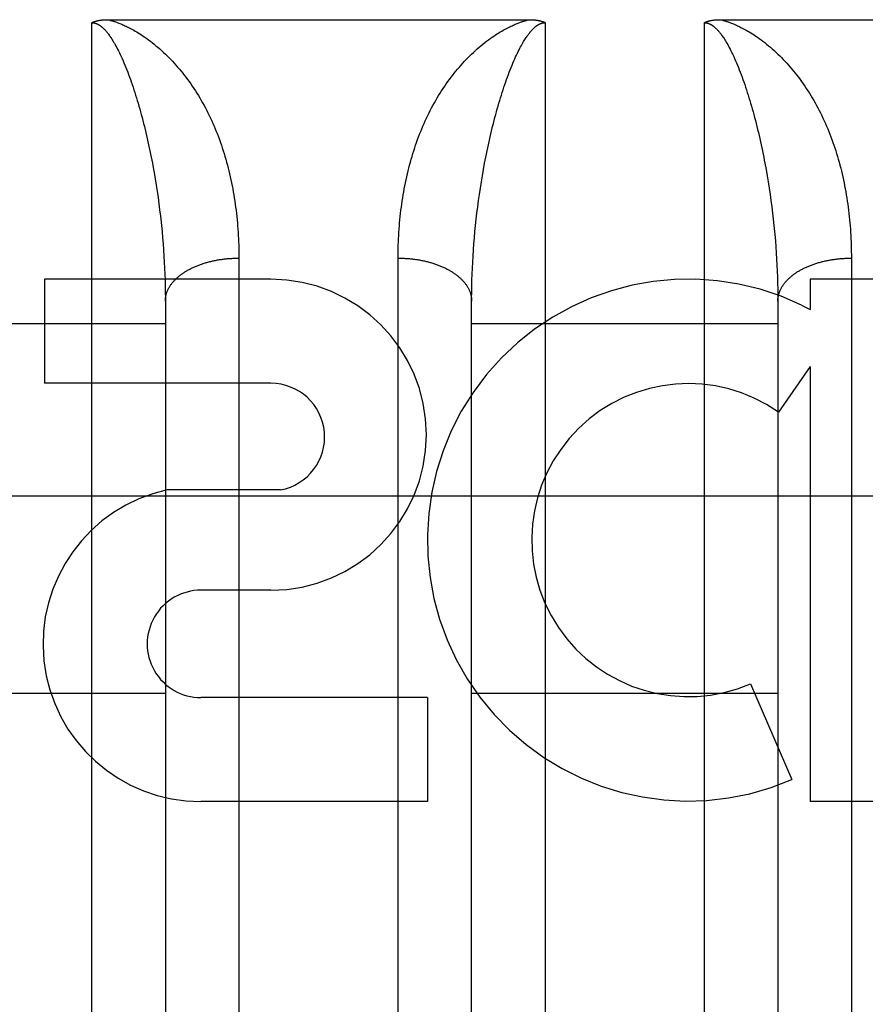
# Model space of a CAD drawing. Header units: inches. Extents: x 0 to 215, y 0 to 139.
# Tile 26 of 91: x 68.651 to 68.996, y 33.815 to 34.217. Entities that reach past the tile are written whole.
import ezdxf

# ---------------------------------------------------------------- set-up
doc = ezdxf.new("R2010")
doc.units = ezdxf.units.IN
doc.header["$LTSCALE"] = 11.835443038
doc.header["$MEASUREMENT"] = 0
doc.linetypes.add('HIDDEN', pattern=[0.2, 0.1, -0.1])
doc.layers.add('02___PRT_ALL_AXES', color=7, linetype='CONTINUOUS')
doc.layers.add('DEFAULT_2', color=8, linetype='HIDDEN')

msp = doc.modelspace()

# ---------------------------------------------------------------- linework, layer by layer
at = {"layer": '02___PRT_ALL_AXES', "color": 8, "linetype": 'HIDDEN'}
for p, q in [((68.7537004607, 34.1109962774), (68.6612760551, 34.1109962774)), ((68.6612760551, 34.1109962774), (68.6612760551, 34.06855826)), ((69.1299765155, 34.1109962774), (68.9738462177, 34.1109962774)), ((68.9738462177, 34.1109962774), (68.9738462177, 34.0987172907)), ((68.9703355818, 34.1004901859), (68.9738462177, 34.0987172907)), ((68.9738462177, 34.0753704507), (68.9608387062, 34.0568146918)), ((68.9738462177, 34.0753704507), (68.9738462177, 33.8977745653)), ((68.7537004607, 34.06855826), (68.6612760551, 34.06855826)), ((68.7576250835, 34.0250426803), (68.7113499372, 34.0250426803)), ((68.7537004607, 33.9840820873), (68.7251876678, 33.9840820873)), ((68.9494640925, 33.945872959), (68.9663898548, 33.9067653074)), ((68.81757423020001, 33.9402125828), (68.7251498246, 33.9402125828)), ((68.81757423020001, 33.9402125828), (68.81757423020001, 33.8977745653)), ((68.81757423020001, 33.8977745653), (68.7251498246, 33.8977745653)), ((69.1299765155, 33.8977745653), (68.9738462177, 33.8977745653))]:
    msp.add_line(p, q, dxfattribs=at)
for centre, radius, start, end in [((68.7537004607, 34.04753918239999), 0.063457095, 270, 90), ((68.92407787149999, 34.0045297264), 0.1065278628, 64.2636228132, 293.4027352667), ((68.7537004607, 34.0466234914), 0.0219347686, 280.3070025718, 90), ((68.92407787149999, 34.0045297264), 0.0639146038, 54.8894786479, 293.4026089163), ((68.7250627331, 33.9621473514), 0.0643728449, 102.2994751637, 270.0775167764), ((68.7251498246, 33.9621473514), 0.0219347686, 89.9011497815, 270)]:
    msp.add_arc(centre, radius, start, end, dxfattribs=at)
at = {"layer": 'DEFAULT_2', "color": 8, "linetype": 'HIDDEN'}
for p, q in [((68.6806310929, 33.4049962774), (68.6806310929, 34.2157896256)), ((68.68700947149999, 34.2169987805), (68.8590359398, 34.2169996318)), ((68.8656310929, 34.2157896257), (68.8656310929, 33.4049962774)), ((68.9306310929, 33.4049962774), (68.9306310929, 34.2157896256)), ((68.9370097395, 34.2169987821), (69.1090359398, 34.2169996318)), ((68.9553273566, 34.1583598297), (68.9557942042, 34.1558246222)), ((68.706019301, 34.1545559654), (68.70645290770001, 34.1520173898)), ((68.8400233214, 34.1532868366), (68.84046798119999, 34.1558246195)), ((68.9557942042, 34.1558246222), (68.956238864, 34.153286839)), ((68.70645290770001, 34.1520173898), (68.7068644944, 34.1494781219)), ((68.8392001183, 34.1482085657), (68.8396007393, 34.1507477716)), ((68.8396007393, 34.1507477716), (68.8400233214, 34.1532868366)), ((68.956238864, 34.153286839), (68.9566614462, 34.1507477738)), ((68.9566614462, 34.1507477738), (68.9570620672, 34.1482085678)), ((68.7068644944, 34.1494781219), (68.7072541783, 34.1469392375)), ((68.7072541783, 34.1469392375), (68.70762207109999, 34.1444017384)), ((68.8388213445, 34.1456702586), (68.8392001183, 34.1482085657)), ((68.9570620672, 34.1482085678), (68.9574408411, 34.1456702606)), ((68.70762207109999, 34.1444017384), (68.7079682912, 34.1418664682)), ((68.838128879, 34.1405999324), (68.83846430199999, 34.1431337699)), ((68.83846430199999, 34.1431337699), (68.8388213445, 34.1456702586)), ((68.9574408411, 34.1456702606), (68.9577978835, 34.1431337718)), ((68.9577978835, 34.1431337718), (68.9581333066, 34.1405999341)), ((68.7079682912, 34.1418664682), (68.7082929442, 34.1393342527)), ((68.8375224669, 34.1355431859), (68.83781496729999, 34.1380695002)), ((68.83781496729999, 34.1380695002), (68.838128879, 34.1405999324)), ((68.9581333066, 34.1405999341), (68.9584472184, 34.1380695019)), ((68.9584472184, 34.1380695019), (68.9587397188, 34.1355431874)), ((68.7087397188, 34.1355431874), (68.7090109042, 34.133021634)), ((68.8372512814, 34.13302163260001), (68.8375224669, 34.1355431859)), ((68.9587397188, 34.1355431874), (68.9590109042, 34.133021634)), ((68.7090109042, 34.133021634), (68.7092608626, 34.1305054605)), ((68.7092608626, 34.1305054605), (68.70948967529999, 34.1279952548)), ((68.8367725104, 34.1279952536), (68.8370013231, 34.1305054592)), ((68.8370013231, 34.1305054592), (68.8372512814, 34.13302163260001)), ((68.70948967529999, 34.1279952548), (68.7096974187, 34.1254915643)), ((68.836564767, 34.1254915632), (68.8367725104, 34.1279952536)), ((68.95937790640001, 34.1292495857), (68.9595961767, 34.126742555)), ((68.9595961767, 34.126742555), (68.9597934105, 34.1242423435)), ((68.7096974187, 34.1254915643), (68.7098841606, 34.1229949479)), ((68.7098841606, 34.1229949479), (68.7100499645, 34.1205059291)), ((68.8362122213, 34.1205059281), (68.8363780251, 34.1229949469)), ((68.8363780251, 34.1229949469), (68.836564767, 34.1254915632)), ((68.9597934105, 34.1242423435), (68.9599696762, 34.1217494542)), ((68.7100499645, 34.1205059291), (68.7101948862, 34.1180250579)), ((68.7101948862, 34.1180250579), (68.710318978, 34.115552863)), ((68.7406259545, 34.1209751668), (68.7406310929, 33.7757587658)), ((68.8056354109, 33.7744935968), (68.8056310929, 34.1196472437)), ((68.8359432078, 34.1155528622), (68.8360672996, 34.118025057)), ((68.8360672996, 34.118025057), (68.8362122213, 34.1205059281)), ((68.9599696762, 34.1217494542), (68.9601250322, 34.1192644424)), ((68.9601250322, 34.1192644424), (68.96025953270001, 34.116787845)), ((68.9906259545, 34.1209751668), (68.9906310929, 33.7757587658)), ((68.710318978, 34.115552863), (68.7104222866, 34.1130899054)), ((68.8358398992, 34.1130899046), (68.8359432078, 34.1155528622)), ((68.96025953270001, 34.116787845), (68.9603732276, 34.114320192)), ((68.9603732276, 34.114320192), (68.9604661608, 34.1118620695)), ((68.7104222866, 34.1130899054), (68.7105048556, 34.1106367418)), ((68.7105048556, 34.1106367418), (68.71056672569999, 34.1081939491)), ((68.8356954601, 34.1081939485), (68.83575733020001, 34.1106367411)), ((68.83575733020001, 34.1106367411), (68.8358398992, 34.1130899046)), ((68.9604661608, 34.1118620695), (68.9605383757, 34.1094140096)), ((68.71056672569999, 34.1081939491), (68.7106079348, 34.1057621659)), ((68.83565425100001, 34.1057621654), (68.8356954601, 34.1081939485)), ((68.9605383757, 34.1094140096), (68.9605899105, 34.1069766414)), ((68.7106079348, 34.1057621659), (68.7106285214, 34.1033419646)), ((68.7106285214, 34.1033419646), (68.7106310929, 33.7961388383)), ((68.8356310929, 33.7961388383), (68.83563366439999, 34.1033419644)), ((68.83563366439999, 34.1033419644), (68.83565425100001, 34.1057621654)), ((68.9606285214, 34.1033419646), (68.9606310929, 33.7961388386)), ((68.5856310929, 34.0929962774), (68.7106310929, 34.0929962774)), ((68.8356310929, 34.0929962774), (68.9606310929, 34.0929962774)), ((93.39813109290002, 34.0224922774), (66.7941310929, 34.0224922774)), ((68.5856310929, 33.9419962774), (68.7106310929, 33.9419962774)), ((68.8356310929, 33.9419962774), (68.9606310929, 33.9419962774))]:
    msp.add_line(p, q, dxfattribs=at)
for points in [[(68.6806310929, 34.2157896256), (68.680716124, 34.2158348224), (68.6808033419, 34.2158793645), (68.680892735, 34.2159232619), (68.68098433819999, 34.2159664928), (68.6810781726, 34.2160090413), (68.6811742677, 34.2160508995), (68.6812726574, 34.2160920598), (68.6813733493, 34.2161325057), (68.6814763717, 34.2161722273), (68.68158169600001, 34.2162111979), (68.6816893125, 34.2162493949), (68.6817991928, 34.2162867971), (68.6819112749, 34.2163233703), (68.68202565, 34.2163591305), (68.6821423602, 34.2163940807), (68.6822614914, 34.2164282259), (68.6823831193, 34.2164615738), (68.6825073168, 34.2164941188), (68.6826341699, 34.2165258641), (68.68276371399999, 34.216556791), (68.6828959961, 34.2165868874), (68.6830310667, 34.216616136), (68.683168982, 34.2166445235), (68.6833097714, 34.2166720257), (68.68345348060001, 34.2166986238), (68.6836001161, 34.2167242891), (68.6837496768, 34.2167489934), (68.6839022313, 34.2167727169), (68.6840578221, 34.2167954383), (68.6842165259, 34.2168171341), (68.6843784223, 34.2168377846), (68.6845435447, 34.21685735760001), (68.6847119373, 34.2168758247), (68.6848836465, 34.2168931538), (68.68505871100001, 34.216909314), (68.6852371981, 34.2169242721), (68.6854191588, 34.2169379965), (68.6856046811, 34.2169504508), (68.6857938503, 34.2169616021), (68.68598672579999, 34.2169714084), (68.6861833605, 34.2169798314), (68.6863838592, 34.2169868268), (68.6865883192, 34.2169923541), (68.6867968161, 34.2169963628), (68.68700947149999, 34.2169987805)], [(68.6806310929, 34.2157896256), (68.6806849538, 34.2157893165), (68.6807389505, 34.2157883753), (68.6807930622, 34.2157868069), (68.6808473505, 34.2157845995), (68.6809018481, 34.2157817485), (68.68095662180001, 34.2157782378), (68.6810117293, 34.2157740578), (68.6810672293, 34.2157691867), (68.681123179, 34.2157636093), (68.6811796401, 34.2157572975), (68.681236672, 34.2157502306), (68.68129433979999, 34.2157423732), (68.6813527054, 34.2157336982), (68.6814118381, 34.2157241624), (68.6814718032, 34.2157137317), (68.6815326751, 34.2157023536), (68.6815945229, 34.2156899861), (68.6816574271, 34.215676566), (68.681721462, 34.2156620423), (68.6817867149, 34.2156463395), (68.6818532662, 34.2156293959), (68.6819212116, 34.2156111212), (68.6819906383, 34.2155914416), (68.6820616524, 34.2155702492), (68.6821343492, 34.2155474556), (68.6822088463, 34.2155229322), (68.6822852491, 34.215496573), (68.682363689, 34.2154682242), (68.6824442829, 34.2154377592), (68.68252717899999, 34.2154049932), (68.6826125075, 34.2153697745), (68.6827004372, 34.2153318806), (68.6827911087, 34.2152911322), (68.6828847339, 34.2152472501), (68.6829815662, 34.2151999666), (68.6830816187, 34.2151490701), (68.6831851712, 34.2150942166), (68.6832916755, 34.215035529), (68.683400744, 34.2149730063), (68.6835121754, 34.2149066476), (68.6836255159, 34.2148365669), (68.6837411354, 34.2147623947), (68.6838592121, 34.2146838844), (68.6839798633, 34.2146007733), (68.6841032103, 34.2145128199), (68.68422941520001, 34.2144196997), (68.6843586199, 34.2143211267), (68.6844910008, 34.2142167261), (68.6846267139, 34.2141061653), (68.6847659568, 34.2139890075), (68.68490890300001, 34.2138648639), (68.6850557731, 34.213733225), (68.6852067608, 34.2135936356), (68.6853621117, 34.2134455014), (68.6855220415, 34.2132882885), (68.6856868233, 34.2131213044), (68.68585669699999, 34.2129439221), (68.6860319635, 34.2127553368), (68.6862128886, 34.212554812), (68.6863998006, 34.2123414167), (68.6865929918, 34.2121142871), (68.6867928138, 34.211872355), (68.68699958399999, 34.2116146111), (68.687213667, 34.2113398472), (68.68743540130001, 34.2110468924), (68.6876651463, 34.2107344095), (68.6879032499, 34.2104010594), (68.68815004, 34.2100454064), (68.6884058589, 34.2096659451), (68.68867095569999, 34.2092612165), (68.68894563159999, 34.2088295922), (68.6892300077, 34.208369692), (68.68952430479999, 34.2078798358), (68.6898284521, 34.2073588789), (68.6901425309, 34.2068052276), (68.69046622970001, 34.2062181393), (68.69079943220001, 34.2055962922), (68.6911415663, 34.2049394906), (68.6914922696, 34.2042469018), (68.6918507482, 34.2035189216), (68.6922164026, 34.2027553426), (68.6925882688, 34.2019571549), (68.6929657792, 34.2011243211), (68.69334716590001, 34.2002599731), (68.6937312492, 34.1993659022), (68.6941158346, 34.1984469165), (68.6944984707, 34.197508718), (68.6948790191, 34.1965518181), (68.6952564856, 34.19557931), (68.6956310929, 34.1945898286)], [(68.6872262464, 34.2169996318), (68.6874724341, 34.216939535), (68.6877250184, 34.2168755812), (68.687983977, 34.2168078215), (68.6882493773, 34.2167360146), (68.68852106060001, 34.2166600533), (68.6887996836, 34.2165795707), (68.6890857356, 34.216494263), (68.6893795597, 34.2164038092), (68.6896814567, 34.2163079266), (68.689992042, 34.2162061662), (68.6903117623, 34.2160981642), (68.6906414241, 34.2159833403), (68.69098182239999, 34.2158611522), (68.6913334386, 34.215731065), (68.6916970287, 34.2155924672), (68.6920725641, 34.2154449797), (68.6924600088, 34.2152882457), (68.6928601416, 34.2151215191), (68.6932731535, 34.21494433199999), (68.6937007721, 34.2147553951), (68.694144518, 34.2145535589), (68.69460520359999, 34.2143377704), (68.6950845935, 34.2141065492), (68.6955813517, 34.2138598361), (68.6960940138, 34.2135976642), (68.6966247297, 34.213318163), (68.6971750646, 34.2130197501), (68.6977453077, 34.2127013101), (68.6983365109, 34.2123613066), (68.6989479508, 34.211999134), (68.6995794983, 34.21161379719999), (68.70023042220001, 34.2112047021), (68.7009001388, 34.2107710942), (68.7015880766, 34.2103122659), (68.7022942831, 34.2098269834), (68.7030163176, 34.2093158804), (68.703752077, 34.2087792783), (68.704500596, 34.2082169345), (68.705261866, 34.2076276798), (68.7060309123, 34.2070146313), (68.7068036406, 34.2063800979), (68.70757740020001, 34.2057259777), (68.7083486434, 34.2050547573), (68.7091159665, 34.2043676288), (68.7098764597, 34.2036671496), (68.7106310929, 34.202952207)], [(68.8356310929, 34.202952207), (68.8363857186, 34.2036671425), (68.8371462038, 34.2043676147), (68.83791352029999, 34.2050547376), (68.8386847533, 34.2057259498), (68.8394584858, 34.2063800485), (68.8402311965, 34.2070145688), (68.8410002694, 34.2076276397), (68.8417615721, 34.2082169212), (68.8425100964, 34.2087792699), (68.84324585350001, 34.209315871), (68.8439678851, 34.2098269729), (68.8446740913, 34.2103122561), (68.8453620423, 34.2107710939), (68.8460317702, 34.2112047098), (68.8466826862, 34.2116138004), (68.847314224, 34.2119991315), (68.84792566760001, 34.2123613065), (68.8485168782, 34.2127013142), (68.84908712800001, 34.2130197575), (68.8496374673, 34.2133181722), (68.8501681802, 34.2135976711), (68.8506808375, 34.2138598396), (68.8511775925, 34.2141065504), (68.851656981, 34.2143377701), (68.8521176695, 34.2145535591), (68.852561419, 34.2147553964), (68.8529890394, 34.2149443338), (68.85340205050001, 34.2151215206), (68.85380217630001, 34.21528824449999), (68.8541896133, 34.2154449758), (68.85456514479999, 34.2155924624), (68.8549287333, 34.2157310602), (68.85528035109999, 34.2158611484), (68.8556207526, 34.2159833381), (68.85595041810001, 34.2160981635), (68.85627014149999, 34.2162061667), (68.8565807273, 34.2163079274), (68.8568826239, 34.2164038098), (68.857176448, 34.2164942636), (68.8574625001, 34.2165795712), (68.857741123, 34.2166600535), (68.8580128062, 34.2167360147), (68.8582782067, 34.2168078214), (68.8585371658, 34.2168755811), (68.858789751, 34.2169395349), (68.8590359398, 34.2169996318)], [(68.8506310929, 34.1945898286), (68.8510029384, 34.1955720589), (68.8513756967, 34.1965327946), (68.8517494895, 34.1974733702), (68.8521234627, 34.1983914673), (68.85249743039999, 34.1992867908), (68.8528694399, 34.2001551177), (68.8532377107, 34.2009928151), (68.8536013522, 34.2017988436), (68.853959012, 34.2025710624), (68.8543102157, 34.2033096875), (68.8546541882, 34.2040141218), (68.8549904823, 34.2046847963), (68.8553184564, 34.2053215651), (68.8556379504, 34.2059255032), (68.8559486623, 34.2064972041), (68.8562504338, 34.2070377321), (68.8565430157, 34.2075478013), (68.8568264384, 34.20802876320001), (68.8571005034, 34.2084814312), (68.8573657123, 34.2089077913), (68.8576224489, 34.2093095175), (68.8578709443, 34.20968795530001), (68.85811159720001, 34.2100446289), (68.85834434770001, 34.2103803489), (68.85856915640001, 34.2106959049), (68.8587863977, 34.2109926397), (68.8589962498, 34.2112715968), (68.8591993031, 34.2115342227), (68.8593961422, 34.2117819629), (68.85958700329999, 34.2120156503), (68.8597723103, 34.2122363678), (68.8599521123, 34.2124446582), (68.86012654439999, 34.212641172), (68.86029578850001, 34.2128265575), (68.8604599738, 34.2130014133), (68.8606194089, 34.2131664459), (68.8607743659, 34.2133223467), (68.8609250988, 34.213469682), (68.86107189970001, 34.2136090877), (68.8612149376, 34.2137409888), (68.8613544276, 34.2138658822), (68.8614905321, 34.2139841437), (68.8616234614, 34.2140962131), (68.861753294, 34.2142023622), (68.8618801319, 34.2143029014), (68.86200411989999, 34.2143981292), (68.86212538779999, 34.2144883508), (68.8622440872, 34.2145738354), (68.8623604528, 34.2146549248), (68.8624743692, 34.2147316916), (68.8625858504, 34.2148042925), (68.86269474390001, 34.2148727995), (68.8628008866, 34.2149372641), (68.8629043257, 34.2149978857), (68.8630050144, 34.2150548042), (68.8631030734, 34.2151082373), (68.8631985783, 34.2151583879), (68.8632916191, 34.2152054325), (68.8633822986, 34.2152495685), (68.8634706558, 34.2152909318), (68.86355675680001, 34.2153296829), (68.863640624, 34.2153659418), (68.8637222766, 34.2153998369), (68.8638017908, 34.2154314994), (68.8638792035, 34.2154610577), (68.8639546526, 34.215488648), (68.8640282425, 34.2155144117), (68.8641001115, 34.2155384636), (68.8641704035, 34.2155609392), (68.8642392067, 34.2155819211), (68.8643066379, 34.2156015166), (68.8643727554, 34.21561979), (68.86443763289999, 34.2156368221), (68.8645013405, 34.2156526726), (68.8645639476, 34.2156674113), (68.8646255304, 34.2156810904), (68.8646861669, 34.2156937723), (68.8647459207, 34.2157054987), (68.86480486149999, 34.2157163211), (68.8648630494, 34.2157262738), (68.86492054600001, 34.2157353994), (68.8649774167, 34.2157437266), (68.8650337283, 34.2157512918), (68.86508953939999, 34.2157581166), (68.8651449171, 34.2157642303), (68.865199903, 34.2157696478), (68.8652545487, 34.2157743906), (68.8653088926, 34.2157784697), (68.86536297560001, 34.2157819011), (68.8654168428, 34.2157846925), (68.8654705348, 34.2157868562), (68.8655241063, 34.2157883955), (68.86557763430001, 34.2157893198), (68.8656310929, 34.2157896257)], [(68.8590359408, 34.2169996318), (68.8592521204, 34.2169987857), (68.8594642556, 34.2169963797), (68.85967230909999, 34.2169923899), (68.8598763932, 34.2169868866), (68.8600765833, 34.2169799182), (68.860272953, 34.2169715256), (68.8604655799, 34.2169617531), (68.8606545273, 34.2169506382), (68.8608398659, 34.2169382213), (68.8610216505, 34.2169245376), (68.8611999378, 34.2169096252), (68.8613747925, 34.2168935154), (68.8615462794, 34.2168762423), (68.8617144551, 34.2168578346), (68.8618793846, 34.2168383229), (68.8620411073, 34.2168177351), (68.86219966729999, 34.2167961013), (68.86235511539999, 34.2167734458), (68.8625074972, 34.2167497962), (68.8626568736, 34.216725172), (68.8628033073, 34.216699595), (68.8629468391, 34.216673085), (68.8630875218, 34.2166456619), (68.8632253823, 34.2166173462), (68.8633604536, 34.2165881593), (68.863492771, 34.2165581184), (68.8636223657, 34.2165272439), (68.8637492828, 34.2164955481), (68.86387355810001, 34.2164630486), (68.8639952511, 34.21642975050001), (68.8641144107, 34.2163956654), (68.8642311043, 34.2163607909), (68.8643453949, 34.2163251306), (68.8644573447, 34.21628867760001), (68.864567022, 34.2162514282), (68.8646744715, 34.2162133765), (68.86477976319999, 34.2161745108), (68.8648828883, 34.2161348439), (68.8649838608, 34.2160943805), (68.86508268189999, 34.2160531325), (68.8651793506, 34.2160111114), (68.8652738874, 34.2159683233), (68.8653663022, 34.215924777), (68.86545662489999, 34.2158804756), (68.8655448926, 34.2158354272), (68.8656310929, 34.2157896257)], [(68.9306310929, 34.2157896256), (68.9307181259, 34.2158358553), (68.930807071, 34.2158812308), (68.9308979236, 34.2159257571), (68.930990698, 34.215969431), (68.9310854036, 34.2160122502), (68.93118205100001, 34.2160542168), (68.9312806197, 34.2160953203), (68.9313812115, 34.2161355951), (68.9314838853, 34.2161750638), (68.93158874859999, 34.2162137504), (68.9316959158, 34.216251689), (68.9318054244, 34.2162888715), (68.9319173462, 34.2163253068), (68.9320316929, 34.2163609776), (68.9321484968, 34.21639587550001), (68.9322677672, 34.2164299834), (68.9323895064, 34.2164632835), (68.9325137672, 34.2164957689), (68.9326405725, 34.216527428), (68.93277001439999, 34.2165582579), (68.9329021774, 34.21658825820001), (68.9330371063, 34.21661741), (68.93317486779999, 34.2166457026), (68.9333154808, 34.2166731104), (68.933458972, 34.2166996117), (68.9336053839, 34.2167251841), (68.9337547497, 34.2167498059), (68.9339071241, 34.2167734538), (68.93406255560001, 34.2167961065), (68.9342210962, 34.2168177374), (68.9343827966, 34.2168383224), (68.93454771, 34.2168578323), (68.934715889, 34.2168762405), (68.9348873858, 34.2168935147), (68.93506225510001, 34.2169096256), (68.9352405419, 34.216924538), (68.93542229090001, 34.2169382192), (68.9356075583, 34.216950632), (68.9357963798, 34.2169617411), (68.9359888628, 34.2169715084), (68.9361850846, 34.2169798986), (68.936385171, 34.2169868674), (68.9365892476, 34.2169923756), (68.9367973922, 34.2169963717), (68.9370097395, 34.2169987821)], [(68.9306310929, 34.2157896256), (68.9306849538, 34.2157893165), (68.9307389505, 34.2157883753), (68.9307930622, 34.2157868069), (68.9308473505, 34.2157845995), (68.9309018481, 34.2157817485), (68.93095662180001, 34.2157782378), (68.9310117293, 34.2157740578), (68.9310672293, 34.2157691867), (68.931123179, 34.2157636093), (68.9311796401, 34.2157572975), (68.931236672, 34.2157502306), (68.93129433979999, 34.2157423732), (68.9313527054, 34.2157336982), (68.9314118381, 34.2157241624), (68.9314718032, 34.2157137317), (68.9315326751, 34.2157023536), (68.9315945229, 34.2156899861), (68.9316574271, 34.215676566), (68.931721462, 34.2156620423), (68.9317867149, 34.2156463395), (68.9318532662, 34.2156293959), (68.9319212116, 34.2156111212), (68.9319906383, 34.2155914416), (68.9320616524, 34.2155702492), (68.9321343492, 34.2155474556), (68.9322088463, 34.2155229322), (68.9322852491, 34.215496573), (68.932363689, 34.2154682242), (68.9324442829, 34.2154377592), (68.93252717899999, 34.2154049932), (68.9326125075, 34.2153697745), (68.9327004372, 34.2153318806), (68.9327911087, 34.2152911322), (68.9328847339, 34.2152472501), (68.9329815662, 34.2151999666), (68.9330816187, 34.2151490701), (68.9331851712, 34.2150942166), (68.9332916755, 34.215035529), (68.933400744, 34.2149730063), (68.9335121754, 34.2149066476), (68.9336255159, 34.2148365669), (68.9337411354, 34.2147623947), (68.9338592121, 34.2146838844), (68.9339798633, 34.2146007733), (68.9341032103, 34.2145128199), (68.93422941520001, 34.2144196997), (68.9343586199, 34.2143211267), (68.9344910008, 34.2142167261), (68.9346267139, 34.2141061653), (68.9347659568, 34.2139890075), (68.93490890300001, 34.2138648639), (68.9350557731, 34.213733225), (68.9352067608, 34.2135936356), (68.9353621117, 34.2134455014), (68.9355220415, 34.2132882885), (68.9356868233, 34.2131213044), (68.93585669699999, 34.2129439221), (68.9360319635, 34.2127553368), (68.9362128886, 34.212554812), (68.9363998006, 34.2123414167), (68.9365929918, 34.2121142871), (68.9367928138, 34.211872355), (68.93699958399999, 34.2116146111), (68.937213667, 34.2113398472), (68.93743540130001, 34.2110468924), (68.9376651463, 34.2107344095), (68.9379032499, 34.2104010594), (68.93815004, 34.2100454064), (68.9384058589, 34.2096659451), (68.93867095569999, 34.2092612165), (68.93894563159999, 34.2088295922), (68.9392300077, 34.208369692), (68.93952430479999, 34.2078798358), (68.9398284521, 34.2073588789), (68.9401425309, 34.2068052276), (68.94046622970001, 34.2062181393), (68.94079943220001, 34.2055962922), (68.9411415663, 34.2049394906), (68.9414922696, 34.2042469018), (68.9418507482, 34.2035189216), (68.9422164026, 34.2027553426), (68.9425882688, 34.2019571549), (68.9429657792, 34.2011243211), (68.94334716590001, 34.2002599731), (68.9437312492, 34.1993659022), (68.9441158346, 34.1984469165), (68.9444984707, 34.197508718), (68.9448790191, 34.1965518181), (68.9452564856, 34.19557931), (68.9456310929, 34.1945898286)], [(68.9372262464, 34.2169996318), (68.9374724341, 34.216939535), (68.9377250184, 34.2168755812), (68.937983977, 34.2168078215), (68.9382493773, 34.2167360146), (68.93852106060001, 34.2166600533), (68.9387996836, 34.2165795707), (68.9390857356, 34.216494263), (68.9393795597, 34.2164038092), (68.9396814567, 34.2163079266), (68.939992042, 34.2162061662), (68.9403117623, 34.2160981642), (68.9406414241, 34.2159833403), (68.94098182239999, 34.2158611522), (68.9413334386, 34.215731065), (68.9416970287, 34.2155924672), (68.9420725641, 34.2154449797), (68.9424600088, 34.2152882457), (68.9428601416, 34.2151215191), (68.9432731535, 34.21494433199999), (68.9437007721, 34.2147553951), (68.944144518, 34.2145535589), (68.94460520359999, 34.2143377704), (68.9450845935, 34.2141065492), (68.9455813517, 34.2138598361), (68.9460940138, 34.2135976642), (68.9466247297, 34.213318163), (68.9471750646, 34.2130197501), (68.9477453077, 34.2127013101), (68.9483365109, 34.2123613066), (68.9489479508, 34.211999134), (68.9495794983, 34.21161379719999), (68.95023042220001, 34.2112047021), (68.9509001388, 34.2107710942), (68.9515880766, 34.2103122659), (68.9522942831, 34.2098269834), (68.9530163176, 34.2093158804), (68.953752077, 34.2087792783), (68.954500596, 34.2082169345), (68.955261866, 34.2076276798), (68.9560309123, 34.2070146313), (68.9568036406, 34.2063800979), (68.95757740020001, 34.2057259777), (68.9583486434, 34.2050547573), (68.9591159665, 34.2043676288), (68.9598764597, 34.2036671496), (68.9606310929, 34.202952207)], [(68.7106310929, 34.202952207), (68.71136573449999, 34.2022369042), (68.7120941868, 34.201508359), (68.7128164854, 34.2007663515), (68.7135325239, 34.2000109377), (68.7142422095, 34.1992421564), (68.7149455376, 34.198459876), (68.7156424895, 34.197664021), (68.7163330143, 34.1968544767), (68.7170170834, 34.1960311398), (68.7176946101, 34.1951939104), (68.7183655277, 34.194342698), (68.7190297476, 34.1934773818), (68.71968718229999, 34.1925978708), (68.720337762, 34.1917039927), (68.72098144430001, 34.19079556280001), (68.7216180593, 34.189872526), (68.7222475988, 34.1889346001), (68.7228695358, 34.187982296), (68.72348378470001, 34.1870153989), (68.7240890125, 34.1860359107), (68.7246839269, 34.1850457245), (68.7252683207, 34.1840453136), (68.7258415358, 34.1830358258), (68.7264036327, 34.1820173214), (68.7269544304, 34.1809902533), (68.7274939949, 34.1799546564), (68.7280223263, 34.1789106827), (68.7285394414, 34.1778584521), (68.72904534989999, 34.1767981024), (68.7295400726, 34.1757297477), (68.7300236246, 34.174653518), (68.7304960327, 34.1735695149), (68.7309573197, 34.1724778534), (68.7314075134, 34.1713786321), (68.7318466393, 34.1702719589), (68.7322747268, 34.1691579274), (68.73269180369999, 34.1680366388), (68.7330978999, 34.1669081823), (68.7334930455, 34.1657726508), (68.73387726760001, 34.1646301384), (68.7342505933, 34.1634807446), (68.734613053, 34.1623245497), (68.734964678, 34.1611616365), (68.7353054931, 34.1599920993), (68.7356355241, 34.1588160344), (68.735954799, 34.1576335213), (68.7362633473, 34.1564446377), (68.7365611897, 34.1552494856), (68.7368483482, 34.1540481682), (68.73712484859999, 34.1528407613), (68.7373907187, 34.1516273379), (68.73764597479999, 34.1504080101), (68.73789063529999, 34.1491828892), (68.7381247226, 34.1479520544), (68.7383482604, 34.1467155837), (68.73856126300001, 34.1454735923), (68.7387637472, 34.1442261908), (68.73895573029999, 34.1429734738), (68.7391372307, 34.1417155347), (68.7393082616, 34.1404524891), (68.73946883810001, 34.1391844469), (68.7396189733, 34.1379115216), (68.7397586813, 34.1366338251), (68.739887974, 34.13535147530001), (68.7400068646, 34.134064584), (68.74011536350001, 34.1327732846), (68.7402134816, 34.1314777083), (68.74030122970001, 34.1301779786), (68.7403786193, 34.1288742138), (68.7404456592, 34.1275665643), (68.74050235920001, 34.1262551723), (68.74054872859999, 34.1249401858), (68.7405847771, 34.1236217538), (68.7406105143, 34.1223000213), (68.7406259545, 34.1209751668)], [(68.8056310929, 34.1196472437), (68.8056362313, 34.120975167), (68.8056516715, 34.1223000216), (68.80567740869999, 34.123621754), (68.8057134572, 34.1249401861), (68.8057598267, 34.1262551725), (68.8058165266, 34.1275665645), (68.8058835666, 34.128874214), (68.8059609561, 34.1301779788), (68.8060487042, 34.1314777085), (68.8061468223, 34.1327732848), (68.8062553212, 34.1340645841), (68.80637421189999, 34.1353514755), (68.8065035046, 34.1366338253), (68.8066432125, 34.1379115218), (68.80679334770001, 34.1391844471), (68.8069539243, 34.1404524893), (68.80712495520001, 34.141715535), (68.8073064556, 34.1429734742), (68.8074984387, 34.1442261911), (68.8077009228, 34.1454735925), (68.8079139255, 34.146715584), (68.8081374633, 34.1479520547), (68.8083715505, 34.1491828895), (68.808616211, 34.1504080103), (68.8088714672, 34.151627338), (68.8091373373, 34.1528407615), (68.8094138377, 34.1540481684), (68.80970099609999, 34.1552494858), (68.8099988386, 34.1564446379), (68.81030738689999, 34.1576335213), (68.8106266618, 34.1588160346), (68.81095669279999, 34.15999209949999), (68.8112975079, 34.1611616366), (68.8116491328, 34.1623245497), (68.8120115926, 34.1634807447), (68.8123849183, 34.1646301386), (68.81276914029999, 34.1657726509), (68.8131642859, 34.1669081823), (68.8135703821, 34.1680366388), (68.8139874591, 34.1691579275), (68.8144155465, 34.170271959), (68.8148546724, 34.171378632), (68.81530486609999, 34.1724778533), (68.8157661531, 34.1735695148), (68.8162385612, 34.1746535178), (68.8167221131, 34.1757297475), (68.8172168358, 34.1767981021), (68.8177227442, 34.1778584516), (68.8182398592, 34.1789106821), (68.8187681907, 34.1799546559), (68.8193077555, 34.1809902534), (68.819858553, 34.1820173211), (68.8204206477, 34.1830358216), (68.8209938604, 34.1840453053), (68.8215782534, 34.1850457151), (68.8221731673, 34.1860359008), (68.8227783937, 34.187015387), (68.8233926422, 34.1879822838), (68.8240145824, 34.188934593), (68.8246441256, 34.1898725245), (68.8252807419, 34.1907955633), (68.8259244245, 34.1917039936), (68.8265750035, 34.1925978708), (68.8272324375, 34.1934773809), (68.82789665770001, 34.1943426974), (68.8285675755, 34.1951939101), (68.82924510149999, 34.1960311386), (68.8299291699, 34.1968544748), (68.8306196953, 34.1976640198), (68.8313166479, 34.1984598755), (68.8320199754, 34.1992421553), (68.8327296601, 34.2000109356), (68.8334456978, 34.2007663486), (68.834167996, 34.2015083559), (68.8348964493, 34.2022369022), (68.8356310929, 34.202952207)], [(68.9606310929, 34.202952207), (68.96136573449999, 34.2022369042), (68.9620941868, 34.201508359), (68.9628164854, 34.2007663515), (68.9635325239, 34.2000109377), (68.9642422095, 34.1992421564), (68.9649455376, 34.198459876), (68.9656424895, 34.197664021), (68.9663330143, 34.1968544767), (68.9670170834, 34.1960311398), (68.9676946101, 34.1951939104), (68.9683655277, 34.194342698), (68.9690297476, 34.1934773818), (68.96968718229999, 34.1925978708), (68.970337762, 34.1917039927), (68.97098144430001, 34.19079556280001), (68.9716180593, 34.189872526), (68.9722475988, 34.1889346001), (68.9728695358, 34.187982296), (68.97348378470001, 34.1870153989), (68.9740890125, 34.1860359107), (68.9746839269, 34.1850457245), (68.9752683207, 34.1840453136), (68.9758415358, 34.1830358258), (68.9764036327, 34.1820173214), (68.9769544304, 34.1809902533), (68.9774939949, 34.1799546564), (68.9780223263, 34.1789106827), (68.9785394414, 34.1778584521), (68.97904534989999, 34.1767981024), (68.9795400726, 34.1757297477), (68.9800236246, 34.174653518), (68.9804960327, 34.1735695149), (68.9809573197, 34.1724778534), (68.9814075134, 34.1713786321), (68.9818466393, 34.1702719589), (68.9822747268, 34.1691579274), (68.98269180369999, 34.1680366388), (68.9830978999, 34.1669081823), (68.9834930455, 34.1657726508), (68.98387726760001, 34.1646301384), (68.9842505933, 34.1634807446), (68.984613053, 34.1623245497), (68.984964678, 34.1611616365), (68.9853054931, 34.1599920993), (68.9856355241, 34.1588160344), (68.985954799, 34.1576335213), (68.9862633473, 34.1564446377), (68.9865611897, 34.1552494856), (68.9868483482, 34.1540481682), (68.98712484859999, 34.1528407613), (68.9873907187, 34.1516273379), (68.98764597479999, 34.1504080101), (68.98789063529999, 34.1491828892), (68.9881247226, 34.1479520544), (68.9883482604, 34.1467155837), (68.98856126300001, 34.1454735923), (68.9887637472, 34.1442261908), (68.98895573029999, 34.1429734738), (68.9891372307, 34.1417155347), (68.9893082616, 34.1404524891), (68.98946883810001, 34.1391844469), (68.9896189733, 34.1379115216), (68.9897586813, 34.1366338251), (68.989887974, 34.13535147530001), (68.9900068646, 34.134064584), (68.99011536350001, 34.1327732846), (68.9902134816, 34.1314777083), (68.99030122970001, 34.1301779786), (68.9903786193, 34.1288742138), (68.9904456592, 34.1275665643), (68.99050235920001, 34.1262551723), (68.99054872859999, 34.1249401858), (68.9905847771, 34.1236217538), (68.9906105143, 34.1223000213), (68.9906259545, 34.1209751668)], [(68.6956310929, 34.1945898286), (68.6959983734, 34.1935965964), (68.69636263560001, 34.1925890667), (68.6967237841, 34.1915668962), (68.6970818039, 34.190530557), (68.6974366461, 34.1894804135), (68.6977883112, 34.1884165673), (68.6981367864, 34.1873392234), (68.6984820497, 34.1862485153), (68.6988240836, 34.1851446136), (68.6991628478, 34.1840276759), (68.69949830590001, 34.1828978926), (68.6998304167, 34.1817553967), (68.7001591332, 34.1806003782), (68.700484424, 34.1794329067), (68.7008062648, 34.1782530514), (68.7011245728, 34.1770610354), (68.701439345, 34.1758568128), (68.7017503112, 34.1746413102), (68.7020574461, 34.1734145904), (68.7023600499, 34.1721793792), (68.7026575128, 34.1709383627), (68.7029497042, 34.1696922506), (68.7032363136, 34.1684426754), (68.7035173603, 34.1671898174), (68.7037927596, 34.1659343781), (68.7040625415, 34.1646765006), (68.7043267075, 34.163416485), (68.7045852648, 34.1621545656), (68.7048382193, 34.16089100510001), (68.7050855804, 34.1596260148), (68.7053273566, 34.1583598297)], [(68.84046798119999, 34.1558246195), (68.8409348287, 34.1583598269), (68.8411766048, 34.1596260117), (68.8414239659, 34.1608910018), (68.8416769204, 34.1621545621), (68.8419354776, 34.1634164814), (68.8421996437, 34.1646764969), (68.8424694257, 34.1659343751), (68.8427448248, 34.1671898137), (68.8430258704, 34.1684426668), (68.8433124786, 34.1696922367), (68.8436046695, 34.1709383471), (68.843902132, 34.1721793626), (68.844204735, 34.1734145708), (68.8445118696, 34.1746412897), (68.8448228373, 34.1758567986), (68.8451376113, 34.1770610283), (68.8454559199, 34.17825304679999), (68.8457777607, 34.1794329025), (68.8461030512, 34.1806003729), (68.84643176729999, 34.18175539), (68.846763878, 34.1828978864), (68.8470993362, 34.1840276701), (68.8474380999, 34.1851446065), (68.84778013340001, 34.1862485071), (68.8481253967, 34.1873392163), (68.8484738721, 34.1884165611), (68.8488255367, 34.1894804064), (68.8491803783, 34.1905305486), (68.8495383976, 34.1915668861), (68.84989954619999, 34.1925890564), (68.8502638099, 34.1935965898), (68.8506310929, 34.1945898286)], [(68.9456310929, 34.1945898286), (68.9459983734, 34.1935965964), (68.94636263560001, 34.1925890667), (68.9467237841, 34.1915668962), (68.9470818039, 34.190530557), (68.9474366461, 34.1894804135), (68.9477883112, 34.1884165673), (68.9481367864, 34.1873392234), (68.9484820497, 34.1862485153), (68.9488240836, 34.1851446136), (68.9491628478, 34.1840276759), (68.94949830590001, 34.1828978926), (68.9498304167, 34.1817553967), (68.9501591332, 34.1806003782), (68.950484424, 34.1794329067), (68.9508062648, 34.1782530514), (68.9511245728, 34.1770610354), (68.951439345, 34.1758568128), (68.9517503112, 34.1746413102), (68.9520574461, 34.1734145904), (68.9523600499, 34.1721793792), (68.9526575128, 34.1709383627), (68.9529497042, 34.1696922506), (68.9532363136, 34.1684426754), (68.9535173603, 34.1671898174), (68.9537927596, 34.1659343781), (68.9540625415, 34.1646765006), (68.9543267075, 34.163416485), (68.9545852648, 34.1621545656), (68.9548382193, 34.16089100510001), (68.9550855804, 34.1596260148), (68.9553273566, 34.1583598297)], [(68.7053273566, 34.1583598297), (68.7057942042, 34.1558246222), (68.706019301, 34.1545559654)], [(68.7082929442, 34.1393342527), (68.7085961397, 34.1368057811), (68.7087397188, 34.1355431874)], [(68.9590109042, 34.133021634), (68.9592608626, 34.1305054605), (68.95937790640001, 34.1292495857)], [(68.7106310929, 34.1021364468), (68.7106340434, 34.1023820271), (68.7106428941, 34.1026275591), (68.7106576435, 34.1028729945), (68.7106782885, 34.103118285), (68.7107048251, 34.1033633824), (68.7107372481, 34.1036082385), (68.7107755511, 34.103852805), (68.7108197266, 34.104097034), (68.7108697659, 34.1043408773), (68.7109256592, 34.104584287), (68.7109873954, 34.10482721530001), (68.7110549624, 34.1050696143), (68.7111283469, 34.1053114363), (68.7112075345, 34.1055526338), (68.7112925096, 34.1057931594), (68.7113832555, 34.1060329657), (68.7114797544, 34.1062720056), (68.7115819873, 34.106510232), (68.7116899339, 34.1067475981), (68.7118035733, 34.10698405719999), (68.7119228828, 34.1072195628), (68.7120478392, 34.1074540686), (68.7121784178, 34.1076875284), (68.712314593, 34.1079198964), (68.7124563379, 34.1081511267), (68.71260362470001, 34.108381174), (68.7127564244, 34.108609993), (68.7129147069, 34.1088375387), (68.7130784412, 34.1090637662), (68.713247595, 34.1092886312), (68.713422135, 34.1095120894), (68.71360202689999, 34.1097340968), (68.7137872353, 34.1099546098), (68.7139777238, 34.110173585), (68.714173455, 34.1103909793), (68.7143743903, 34.11060675), (68.7145804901, 34.1108208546), (68.7147917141, 34.111033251), (68.71500802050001, 34.11124389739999), (68.71522936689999, 34.1114527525), (68.7154557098, 34.111659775), (68.7156870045, 34.1118649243), (68.7159232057, 34.1120681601), (68.7161642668, 34.1122694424), (68.7164101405, 34.1124687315), (68.7166607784, 34.1126659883), (68.71691613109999, 34.112861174), (68.7171761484, 34.1130542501), (68.7174407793, 34.1132451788), (68.7177099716, 34.1134339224), (68.7179836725, 34.1136204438), (68.718261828, 34.1138047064), (68.7185443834, 34.1139866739), (68.7188312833, 34.1141663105), (68.719122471, 34.1143435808), (68.7194178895, 34.1145184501), (68.71971748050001, 34.1146908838), (68.72002118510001, 34.1148608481), (68.7203289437, 34.1150283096), (68.72064069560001, 34.1151932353), (68.7209563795, 34.1153555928), (68.72127593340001, 34.1155153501), (68.7215992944, 34.1156724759), (68.72192639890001, 34.1158269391), (68.7222571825, 34.1159787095), (68.7225915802, 34.1161277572), (68.7229295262, 34.1162740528), (68.723270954, 34.1164175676), (68.7236157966, 34.1165582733), (68.7239639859, 34.1166961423), (68.7243154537, 34.1168311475), (68.7246701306, 34.1169632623), (68.725027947, 34.1170924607), (68.7253888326, 34.1172187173), (68.7257527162, 34.1173420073), (68.7261195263, 34.1174623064), (68.7264891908, 34.117579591), (68.726861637, 34.1176938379), (68.72723679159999, 34.1178050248), (68.72761458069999, 34.1179131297), (68.7279949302, 34.1180181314), (68.72837776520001, 34.1181200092), (68.7287630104, 34.1182187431), (68.7291505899, 34.1183143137), (68.7295404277, 34.1184067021), (68.7299324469, 34.1184958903), (68.7303265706, 34.1185818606), (68.7307227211, 34.1186645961), (68.7311208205, 34.1187440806), (68.7315207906, 34.1188202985), (68.7319225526, 34.1188932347), (68.7323260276, 34.1189628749), (68.7327311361, 34.1190292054), (68.7331377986, 34.1190922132), (68.7335459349, 34.1191518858), (68.73395546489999, 34.1192082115), (68.7343663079, 34.1192611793), (68.7347783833, 34.1193107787), (68.7351916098, 34.119357), (68.73560590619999, 34.119399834), (68.7360211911, 34.1194392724), (68.7364373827, 34.11947530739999), (68.7368543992, 34.1195079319), (68.73727215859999, 34.1195371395), (68.7376905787, 34.11956292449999), (68.7381095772, 34.1195852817), (68.7385290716, 34.1196042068), (68.7389489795, 34.119619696), (68.7393692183, 34.1196317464), (68.73978970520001, 34.1196403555), (68.74021035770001, 34.1196455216), (68.7406310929, 34.1196472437)], [(68.8056310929, 34.1196472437), (68.80605182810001, 34.1196455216), (68.80647248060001, 34.1196403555), (68.8068929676, 34.1196317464), (68.8073132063, 34.119619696), (68.8077331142, 34.1196042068), (68.8081526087, 34.1195852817), (68.8085716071, 34.11956292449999), (68.8089900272, 34.1195371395), (68.8094077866, 34.1195079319), (68.8098248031, 34.11947530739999), (68.81024099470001, 34.1194392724), (68.8106562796, 34.119399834), (68.8110705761, 34.119357), (68.81148380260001, 34.1193107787), (68.8118958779, 34.1192611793), (68.8123067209, 34.1192082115), (68.8127162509, 34.1191518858), (68.8131243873, 34.1190922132), (68.8135310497, 34.1190292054), (68.8139361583, 34.1189628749), (68.81433963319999, 34.1188932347), (68.8147413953, 34.1188202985), (68.8151413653, 34.1187440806), (68.8155394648, 34.1186645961), (68.81593561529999, 34.1185818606), (68.81632973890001, 34.1184958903), (68.8167217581, 34.1184067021), (68.8171115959, 34.1183143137), (68.8174991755, 34.1182187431), (68.81788442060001, 34.1181200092), (68.8182672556, 34.1180181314), (68.8186476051, 34.1179131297), (68.8190253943, 34.1178050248), (68.8194005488, 34.1176938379), (68.819772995, 34.117579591), (68.8201426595, 34.1174623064), (68.8205094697, 34.1173420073), (68.8208733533, 34.1172187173), (68.8212342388, 34.1170924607), (68.8215920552, 34.1169632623), (68.8219467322, 34.1168311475), (68.8222981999, 34.1166961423), (68.8226463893, 34.1165582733), (68.8229912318, 34.1164175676), (68.8233326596, 34.1162740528), (68.8236706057, 34.1161277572), (68.8240050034, 34.1159787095), (68.824335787, 34.1158269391), (68.82466289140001, 34.1156724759), (68.8249862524, 34.1155153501), (68.8253058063, 34.1153555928), (68.8256214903, 34.1151932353), (68.82593324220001, 34.1150283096), (68.8262410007, 34.1148608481), (68.8265447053, 34.1146908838), (68.8268442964, 34.1145184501), (68.8271397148, 34.1143435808), (68.8274309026, 34.1141663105), (68.8277178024, 34.1139866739), (68.8280003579, 34.1138047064), (68.82827851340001, 34.1136204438), (68.8285522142, 34.1134339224), (68.8288214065, 34.1132451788), (68.8290860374, 34.1130542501), (68.8293460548, 34.112861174), (68.8296014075, 34.1126659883), (68.8298520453, 34.1124687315), (68.830097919, 34.1122694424), (68.83033898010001, 34.1120681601), (68.8305751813, 34.1118649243), (68.830806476, 34.111659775), (68.8310328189, 34.1114527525), (68.8312541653, 34.11124389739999), (68.8314704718, 34.111033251), (68.8316816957, 34.1108208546), (68.83188779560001, 34.11060675), (68.8320887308, 34.1103909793), (68.832284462, 34.110173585), (68.8324749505, 34.1099546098), (68.832660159, 34.1097340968), (68.8328400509, 34.1095120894), (68.8330145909, 34.1092886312), (68.8331837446, 34.1090637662), (68.83334747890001, 34.1088375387), (68.8335057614, 34.108609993), (68.8336585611, 34.108381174), (68.8338058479, 34.1081511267), (68.8339475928, 34.1079198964), (68.834083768, 34.1076875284), (68.83421434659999, 34.1074540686), (68.83433930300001, 34.1072195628), (68.8344586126, 34.10698405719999), (68.8345722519, 34.1067475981), (68.8346801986, 34.106510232), (68.8347824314, 34.1062720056), (68.8348789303, 34.1060329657), (68.8349696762, 34.1057931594), (68.8350546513, 34.1055526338), (68.8351338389, 34.1053114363), (68.8352072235, 34.1050696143), (68.83527479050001, 34.10482721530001), (68.8353365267, 34.104584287), (68.8353924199, 34.1043408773), (68.8354424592, 34.104097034), (68.8354866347, 34.103852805), (68.8355249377, 34.1036082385), (68.8355573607, 34.1033633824), (68.8355838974, 34.103118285), (68.83560454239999, 34.1028729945), (68.8356192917, 34.1026275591), (68.8356281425, 34.1023820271), (68.8356310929, 34.1021364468)], [(68.9606310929, 34.1021364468), (68.9606340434, 34.1023820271), (68.9606428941, 34.1026275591), (68.9606576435, 34.1028729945), (68.9606782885, 34.103118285), (68.9607048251, 34.1033633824), (68.9607372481, 34.1036082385), (68.9607755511, 34.103852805), (68.9608197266, 34.104097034), (68.9608697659, 34.1043408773), (68.9609256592, 34.104584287), (68.9609873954, 34.10482721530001), (68.9610549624, 34.1050696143), (68.9611283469, 34.1053114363), (68.9612075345, 34.1055526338), (68.9612925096, 34.1057931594), (68.9613832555, 34.1060329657), (68.9614797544, 34.1062720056), (68.9615819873, 34.106510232), (68.9616899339, 34.1067475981), (68.9618035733, 34.10698405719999), (68.9619228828, 34.1072195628), (68.9620478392, 34.1074540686), (68.9621784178, 34.1076875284), (68.962314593, 34.1079198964), (68.9624563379, 34.1081511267), (68.96260362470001, 34.108381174), (68.9627564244, 34.108609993), (68.9629147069, 34.1088375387), (68.9630784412, 34.1090637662), (68.963247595, 34.1092886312), (68.963422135, 34.1095120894), (68.96360202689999, 34.1097340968), (68.9637872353, 34.1099546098), (68.9639777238, 34.110173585), (68.964173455, 34.1103909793), (68.9643743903, 34.11060675), (68.9645804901, 34.1108208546), (68.9647917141, 34.111033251), (68.96500802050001, 34.11124389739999), (68.96522936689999, 34.1114527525), (68.9654557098, 34.111659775), (68.9656870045, 34.1118649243), (68.9659232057, 34.1120681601), (68.9661642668, 34.1122694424), (68.9664101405, 34.1124687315), (68.9666607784, 34.1126659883), (68.96691613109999, 34.112861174), (68.9671761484, 34.1130542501), (68.9674407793, 34.1132451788), (68.9677099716, 34.1134339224), (68.9679836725, 34.1136204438), (68.968261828, 34.1138047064), (68.9685443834, 34.1139866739), (68.9688312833, 34.1141663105), (68.969122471, 34.1143435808), (68.9694178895, 34.1145184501), (68.96971748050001, 34.1146908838), (68.97002118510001, 34.1148608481), (68.9703289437, 34.1150283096), (68.97064069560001, 34.1151932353), (68.9709563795, 34.1153555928), (68.97127593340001, 34.1155153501), (68.9715992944, 34.1156724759), (68.97192639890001, 34.1158269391), (68.9722571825, 34.1159787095), (68.9725915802, 34.1161277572), (68.9729295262, 34.1162740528), (68.973270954, 34.1164175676), (68.9736157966, 34.1165582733), (68.9739639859, 34.1166961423), (68.9743154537, 34.1168311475), (68.9746701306, 34.1169632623), (68.975027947, 34.1170924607), (68.9753888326, 34.1172187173), (68.9757527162, 34.1173420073), (68.9761195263, 34.1174623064), (68.9764891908, 34.117579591), (68.976861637, 34.1176938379), (68.97723679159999, 34.1178050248), (68.97761458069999, 34.1179131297), (68.9779949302, 34.1180181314), (68.97837776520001, 34.1181200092), (68.9787630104, 34.1182187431), (68.9791505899, 34.1183143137), (68.9795404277, 34.1184067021), (68.9799324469, 34.1184958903), (68.9803265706, 34.1185818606), (68.9807227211, 34.1186645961), (68.9811208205, 34.1187440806), (68.9815207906, 34.1188202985), (68.9819225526, 34.1188932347), (68.9823260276, 34.1189628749), (68.9827311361, 34.1190292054), (68.9831377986, 34.1190922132), (68.9835459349, 34.1191518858), (68.98395546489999, 34.1192082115), (68.9843663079, 34.1192611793), (68.9847783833, 34.1193107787), (68.9851916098, 34.119357), (68.98560590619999, 34.119399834), (68.9860211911, 34.1194392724), (68.9864373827, 34.11947530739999), (68.9868543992, 34.1195079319), (68.98727215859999, 34.1195371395), (68.9876905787, 34.11956292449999), (68.9881095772, 34.1195852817), (68.9885290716, 34.1196042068), (68.9889489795, 34.119619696), (68.9893692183, 34.1196317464), (68.98978970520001, 34.1196403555), (68.99021035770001, 34.1196455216), (68.9906310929, 34.1196472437)], [(68.9605899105, 34.1069766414), (68.9606208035, 34.1045505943), (68.9606285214, 34.1033419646)]]:
    msp.add_lwpolyline(points, dxfattribs=at)

doc.saveas('drawing.dxf')
